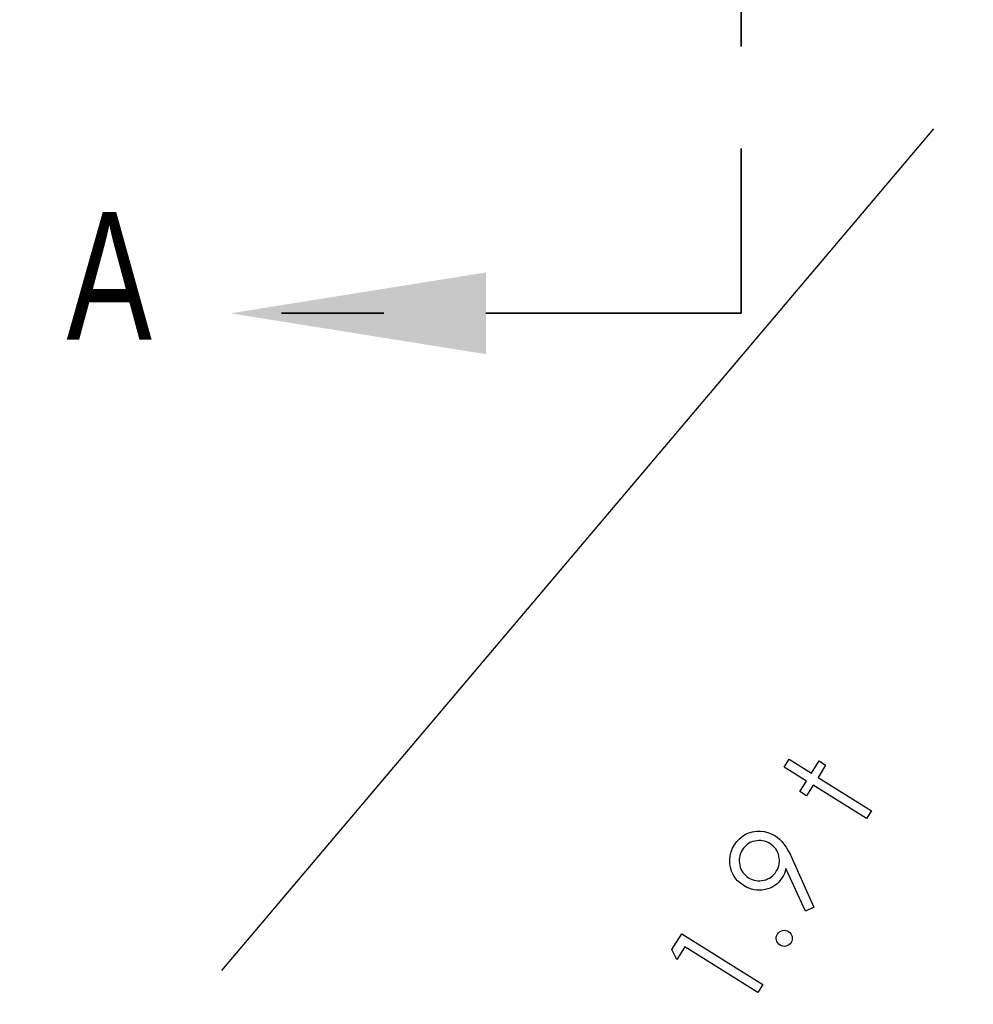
# Model space of a CAD drawing. Header units: inches. Extents: x 0.1 to 87.3, y 0.1 to 33.9.
# Tile 47 of 140: x 19.4 to 20.3, y 21.5 to 22.5. Entities that reach past the tile are written whole.
import ezdxf

# ---------------------------------------------------------------- set-up
doc = ezdxf.new("R2010")
doc.units = ezdxf.units.IN
doc.header["$MEASUREMENT"] = 0
doc.linetypes.add('PHANTOM', pattern=[0.5, 0.25, -0.05, 0.05, -0.05, 0.05, -0.05])
doc.layers.add('DIMENSIONS', color=171, linetype='Continuous')
doc.layers.add('NOTES', color=5, linetype='Continuous')
doc.layers.add('SECTION_VIEWS', color=7, linetype='PHANTOM', lineweight=35)
doc.styles.add('SLDTEXTSTYLE0', font='TXT', dxfattribs={"width": 0.75})
doc.dimstyles.new('SLDDIMSTYLE0', dxfattribs={"dimtxt": 0.125, "dimasz": 0.13, "dimexe": 0, "dimexo": 0.0625, "dimgap": 0.03125, "dimtad": 0, "dimtih": 1, "dimtoh": 1, "dimdec": 4, "dimlfac": 1.333333, "dimrnd": 1e-09, "dimzin": 4, "dimdsep": 46, "dimtxsty": 'SLDTEXTSTYLE0', "dimsah": 1, "dimcen": 0.09, "dimadec": 0, "dimazin": 1, "dimtfac": 1, "dimtdec": 4, "dimtofl": 0, "dimtmove": 0, "dimatfit": 3, "dimfxl": 0, "dimfrac": 2, "dimtolj": 1, "dimtzin": 12, "dimarcsym": 0})
doc.dimstyles.new('SLDDIMSTYLE3', dxfattribs={"dimtxt": 0.18, "dimasz": 0.13, "dimexe": 0, "dimexo": 0.0625, "dimgap": 0, "dimtad": 0, "dimtih": 1, "dimtoh": 1, "dimdec": 0, "dimrnd": 1e-09, "dimzin": 0, "dimdsep": 46, "dimtxsty": 'Standard', "dimsah": 1, "dimcen": 0.09, "dimadec": 0, "dimazin": 0, "dimtfac": 0.13, "dimtdec": 0, "dimtofl": 0, "dimtmove": 0, "dimatfit": 3, "dimfxl": 0, "dimfrac": 2, "dimtolj": 1, "dimtzin": 0, "dimarcsym": 0})

# ---------------------------------------------------------------- blocks, each defined once
blk = doc.blocks.new('_D_4')
at = {"layer": 'DIMENSIONS'}
for p, q in [((2.58848, 22.53645), (2.58848, 18.96463)), ((31.39821, 22.20455), (31.39821, 18.96463)), ((2.58848, 19.08963), (16.79487, 19.08963)), ((31.39821, 19.08963), (17.44206, 19.08963))]:
    blk.add_line(p, q, dxfattribs=at)
for centre, start, end in [((17.01673, 19.07694), 153.43495, 206.56505), ((17.2202, 19.07694), 333.43495, 26.56505)]:
    blk.add_arc(centre, 0.22186, start, end, dxfattribs=at)
for points in [[(2.58848, 19.08963), (2.71848, 19.06963), (2.71848, 19.10963)], [(31.39821, 19.08963), (31.26821, 19.10963), (31.26821, 19.06963)]]:
    blk.add_solid(points, dxfattribs=at)
at = {"layer": 'DIMENSIONS', "insert": (16.8183, 19.13885), "char_height": 0.125, "attachment_point": 1, "style": 'SLDTEXTSTYLE0'}
blk.add_mtext('38.4130', dxfattribs=at)

msp = doc.modelspace()

# ---------------------------------------------------------------- linework, layer by layer
at = {"color": 6}
msp.add_line((19.600099, 21.57857), (20.29741, 22.402664), dxfattribs=at)
at = {"color": 7, "linetype": 'Continuous', "flags": 128}
for points in [[(20.150933, 21.777686), (20.155697, 21.78531), (20.155697, 21.78531), (20.17752, 21.771676), (20.17752, 21.771676), (20.185013, 21.783658), (20.185013, 21.783658), (20.191492, 21.779601), (20.191492, 21.779601), (20.183999, 21.76762), (20.183999, 21.76762), (20.236264, 21.734961), (20.236264, 21.734961), (20.231494, 21.727336), (20.231494, 21.727336), (20.179229, 21.759995), (20.179229, 21.759995), (20.172787, 21.749685), (20.172787, 21.749685), (20.166308, 21.753741), (20.166308, 21.753741), (20.17275, 21.764051), (20.17275, 21.764051), (20.150927, 21.777686)], [(20.18005, 21.640577), (20.171767, 21.636671), (20.171767, 21.636671), (20.152649, 21.6784), (20.152649, 21.6784), (20.151935, 21.675902), (20.15109, 21.673574), (20.150095, 21.671414), (20.148987, 21.669442), (20.148987, 21.669442), (20.147428, 21.667188), (20.145719, 21.66516), (20.14386, 21.663357), (20.141831, 21.66178), (20.139634, 21.660409), (20.137305, 21.659282), (20.134808, 21.658362), (20.132141, 21.657667), (20.129418, 21.657216), (20.126732, 21.657047), (20.124084, 21.657141), (20.121455, 21.657498), (20.118845, 21.658118), (20.116272, 21.659), (20.113736, 21.660165), (20.11122, 21.661592), (20.11122, 21.661592), (20.108009, 21.663883), (20.105192, 21.666456), (20.102806, 21.669329), (20.100835, 21.672503), (20.099313, 21.675902), (20.098299, 21.679452), (20.097736, 21.68317), (20.09768, 21.687058), (20.098111, 21.690945), (20.099013, 21.694682), (20.100384, 21.698251), (20.102224, 21.701669), (20.102224, 21.701669), (20.10444, 21.704786), (20.106994, 21.707509), (20.109849, 21.709875), (20.113023, 21.711847), (20.116422, 21.713387), (20.119971, 21.714439), (20.123615, 21.714984), (20.127408, 21.71504), (20.131183, 21.714627), (20.134826, 21.713744), (20.138282, 21.712411), (20.141606, 21.710608), (20.141606, 21.710608), (20.14401, 21.708936), (20.146339, 21.706965), (20.148536, 21.70473), (20.150658, 21.702194), (20.152743, 21.699265), (20.154865, 21.695772), (20.157006, 21.691715), (20.159184, 21.687095), (20.159184, 21.687095), (20.180049, 21.640577)], [(20.143189, 21.675621), (20.144179, 21.677386), (20.144968, 21.67917), (20.145569, 21.680973), (20.145982, 21.682832), (20.146188, 21.68471), (20.146207, 21.686607), (20.146038, 21.688541), (20.145681, 21.690513), (20.145155, 21.692448), (20.144461, 21.69425), (20.143597, 21.695959), (20.142583, 21.697556), (20.141418, 21.699021), (20.140085, 21.700392), (20.138601, 21.701631), (20.136949, 21.702777), (20.136949, 21.702777), (20.135202, 21.703753), (20.133437, 21.704561), (20.131615, 21.705162), (20.129775, 21.705556), (20.127915, 21.705781), (20.126, 21.7058), (20.124065, 21.705631), (20.122094, 21.705274), (20.120159, 21.70473), (20.118356, 21.704035), (20.116647, 21.70319), (20.115051, 21.702176), (20.113567, 21.700993), (20.112215, 21.69964), (20.110957, 21.698138), (20.109811, 21.696485), (20.109811, 21.696485), (20.108835, 21.694739), (20.108046, 21.692973), (20.107445, 21.691152), (20.107032, 21.689311), (20.106825, 21.687452), (20.106807, 21.685537), (20.106976, 21.683602), (20.107332, 21.68163), (20.107877, 21.679696), (20.108572, 21.677893), (20.109417, 21.676184), (20.11045, 21.674588), (20.111614, 21.673123), (20.112948, 21.671752), (20.114431, 21.670512), (20.116084, 21.669367), (20.116084, 21.669367), (20.117831, 21.66839), (20.119596, 21.667583), (20.121417, 21.666982), (20.123258, 21.666587), (20.125117, 21.666362), (20.127014, 21.666343), (20.128948, 21.666512), (20.13092, 21.666869), (20.132855, 21.667414), (20.134657, 21.668109), (20.136366, 21.668954), (20.137963, 21.669987), (20.139428, 21.671151), (20.140799, 21.672484), (20.142038, 21.673968), (20.143184, 21.675621)], [(20.144266, 21.614186), (20.145222, 21.615445), (20.146349, 21.61644), (20.147664, 21.617172), (20.149147, 21.617661), (20.150706, 21.617867), (20.152227, 21.617773), (20.153692, 21.61736), (20.155119, 21.616628), (20.155119, 21.616628), (20.156378, 21.615689), (20.157373, 21.614562), (20.158124, 21.613247), (20.158631, 21.611745), (20.158857, 21.610186), (20.158763, 21.608684), (20.158368, 21.607219), (20.157655, 21.60581), (20.157655, 21.60581), (20.156716, 21.604571), (20.15557, 21.603576), (20.154255, 21.602843), (20.152753, 21.602355), (20.151194, 21.602148), (20.149692, 21.602242), (20.148227, 21.602655), (20.146819, 21.60335), (20.146819, 21.60335), (20.145542, 21.604327), (20.144527, 21.605472), (20.143757, 21.606787), (20.143269, 21.608271), (20.143063, 21.609829), (20.143156, 21.611332), (20.14357, 21.612797), (20.144264, 21.614186)], [(20.04085, 21.598965), (20.050592, 21.614571), (20.050592, 21.614571), (20.130012, 21.564936), (20.130012, 21.564936), (20.125092, 21.557048), (20.125092, 21.557048), (20.053446, 21.60182), (20.053446, 21.60182), (20.045652, 21.58935), (20.045652, 21.58935), (20.040845, 21.598965)]]:
    msp.add_lwpolyline(points, dxfattribs=at)
at = {"layer": 'SECTION_VIEWS'}
for p, q in [((20.108773, 24.633387), (20.108773, 22.222012)), ((20.108773, 22.222012), (19.608773, 22.222012))]:
    msp.add_line(p, q, dxfattribs=at)
msp.add_solid([(19.608773, 22.222012), (19.858773, 22.182012), (19.858773, 22.262012)], dxfattribs=at)

# ---------------------------------------------------------------- texts
at = {"layer": 'SECTION_VIEWS', "insert": (19.448127, 22.321089), "char_height": 0.125, "attachment_point": 1, "style": 'SLDTEXTSTYLE0'}
msp.add_mtext('A', dxfattribs=at)

# ---------------------------------------------------------------- dimensions: what is measured, and where the dimension line sits
at = {"layer": 'DIMENSIONS'}
dim = msp.add_linear_dim(base=(31.39821, 19.089632), p1=(2.588479, 22.586453), p2=(31.39821, 22.254554), text='(<>)', dimstyle='SLDDIMSTYLE0', dxfattribs=at)
dim.commit()
dim.dimension.update_dxf_attribs({"geometry": '_D_4', "text_midpoint": (17.118469, 19.089632), "dimtype": 160})

# ---------------------------------------------------------------- leaders
at = {"layer": 'NOTES'}
msp.add_leader([(22.45071, 22.388181), (19.6857, 19.875087), (18.984485, 19.875087)], dimstyle='SLDDIMSTYLE3', dxfattribs=at)

doc.saveas('drawing.dxf')
